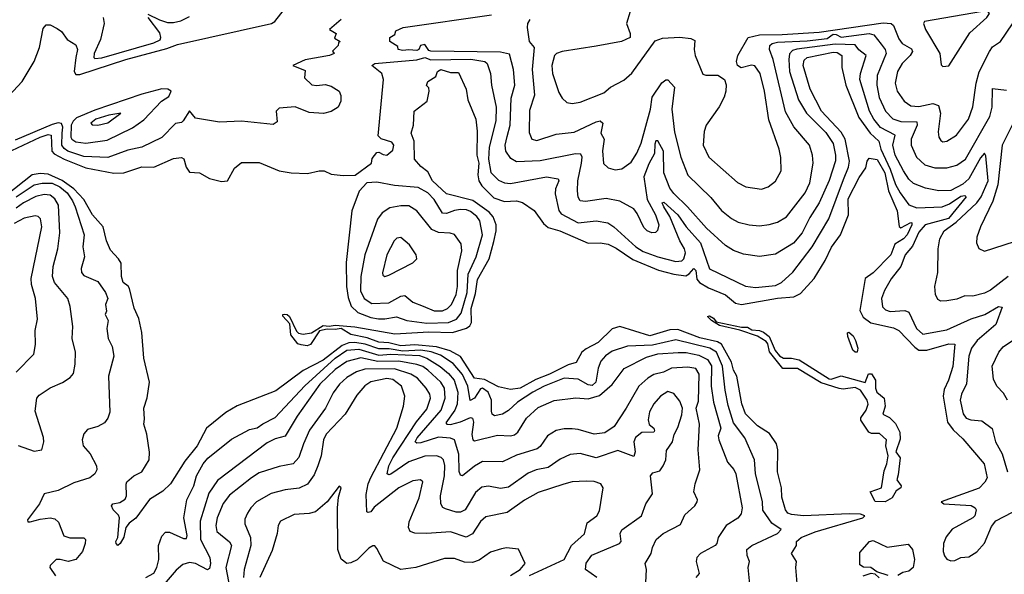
# Model space of a CAD drawing. Extents: x 1268547 to 1425625, y 515768 to 616754.
# Tile 104 of 256: x 1317903 to 1322844, y 555131 to 557914. Entities that reach past the tile are written whole.
import ezdxf

# ---------------------------------------------------------------- set-up
doc = ezdxf.new("R2010")
doc.units = 0

msp = doc.modelspace()

# ---------------------------------------------------------------- linework, layer by layer
at = {"layer": '0CON10XD'}
for points in [[(1317825, 557506.9), (1317914.6, 557605), (1317975.8, 557705), (1318002.5, 557775), (1318020, 557870), (1318035, 557888.5), (1318055, 557889.2), (1318090.8, 557870.8), (1318111.9, 557855), (1318140.8, 557815), (1318185, 557788.9), (1318192.9, 557765), (1318184.4, 557725), (1318175.2, 557655), (1318185, 557639.7), (1318205, 557639.4), (1318435.5, 557715), (1318640.7, 557769.3), (1318695, 557790.5), (1319165.7, 557895), (1319182.9, 557905), (1319255, 557997.5)], [(1320966.2, 557955), (1320947.5, 557895), (1320966.7, 557845), (1320966.7, 557825), (1320922, 557805), (1320795, 557780.9), (1320624.9, 557755.1), (1320596.2, 557745), (1320586.7, 557735), (1320572.9, 557685), (1320576, 557645), (1320608.5, 557548.5), (1320625, 557520.8), (1320648.3, 557498.3), (1320675, 557493.6), (1320715, 557501.2), (1320833.2, 557546.8), (1320868, 557575), (1320935, 557610.8), (1320975, 557646), (1321091.5, 557808.5), (1321128.7, 557821.3), (1321215, 557826.2), (1321270.8, 557820.8), (1321289.8, 557809.8), (1321286.9, 557765), (1321291.8, 557735), (1321331.1, 557641.1), (1321345, 557635.6), (1321405.6, 557635.6), (1321440, 557615), (1321447.9, 557587.9), (1321446.7, 557555), (1321438.2, 557525), (1321412.4, 557477.6)], [(1322535, 557680), (1322565, 557682.5), (1322670.8, 557849.2), (1322755.6, 557925), (1322768.6, 557945), (1322763.2, 557953.2), (1322733.8, 557955), (1322443.1, 557905), (1322437.8, 557895), (1322448.2, 557865), (1322520, 557745), (1322527.5, 557687.5), (1322535, 557680)], [(1319515.4, 557914.6), (1319456.7, 557865), (1319490, 557845), (1319481.7, 557821.7), (1319510, 557805), (1319501.7, 557798.3), (1319500, 557785), (1319473, 557757), (1319480, 557745), (1319457.5, 557735), (1319335, 557712.7), (1319272.5, 557685), (1319335, 557660), (1319332.5, 557622.5), (1319367.9, 557587.9), (1319394.3, 557584.3), (1319435, 557589.4), (1319465, 557580.6), (1319505, 557556), (1319514.1, 557534.1), (1319514.2, 557505), (1319500, 557475), (1319465, 557454.4), (1319426.4, 557443.6), (1319355, 557449.4), (1319285, 557477.5), (1319205, 557470), (1319190, 557455), (1319195, 557402.5), (1319175, 557389.2), (1319015, 557404.4), (1318905, 557399.4), (1318785, 557419.4), (1318755, 557457.7), (1318723.6, 557406.4), (1318715, 557398.9), (1318685, 557392.9), (1318615, 557322.8), (1318515.2, 557274.8), (1318445, 557258.9), (1318345, 557223.5), (1318225, 557227.3), (1318144.2, 557255), (1318125, 557267.5), (1318113.6, 557285), (1318115.5, 557345), (1318119.3, 557375), (1318112.7, 557392.7), (1318095, 557396.1), (1318065, 557388.7), (1317880.6, 557309.4)], [(1318321.8, 557925), (1318326.5, 557895), (1318307.9, 557815), (1318276.7, 557745), (1318274.1, 557725), (1318280.3, 557720.3), (1318315, 557722.4), (1318575, 557798.5), (1318606.8, 557813.2), (1318611.2, 557825), (1318605, 557848.9), (1318547.9, 557925)], [(1318545, 557942), (1318603.5, 557913.5), (1318645, 557900.7), (1318675, 557900.2), (1318711.2, 557908.8), (1318755, 557930.4)], [(1322863.1, 556625), (1322775, 556557.1), (1322745, 556541.5), (1322685, 556526.2), (1322645, 556529.2), (1322605, 556511.1), (1322555, 556502.9), (1322525, 556502.5), (1322510.3, 556510.3), (1322498, 556535), (1322494.2, 556575), (1322510, 556645), (1322511.5, 556765), (1322520.8, 556815), (1322542.1, 556855), (1322601.8, 556898.2), (1322705, 556995.2), (1322727.6, 557025), (1322761.9, 557105), (1322751.5, 557231.5), (1322745, 557244.2), (1322725, 557220.3), (1322665.7, 557115), (1322635, 557089.6), (1322575, 557057), (1322515, 557055.3), (1322448.3, 557068.3), (1322388, 557092), (1322365, 557113.8), (1322337.3, 557155), (1322295.3, 557234.7), (1322284.8, 557285), (1322295.2, 557335.2), (1322222.7, 557372.7), (1322188.8, 557415), (1322167, 557455), (1322119.2, 557615), (1322121.7, 557645), (1322149.7, 557735), (1322113.2, 557763.2), (1322095, 557788.4), (1321995, 557791.7), (1321803.3, 557766.7), (1321780.3, 557759.7), (1321766.4, 557743.6), (1321761.7, 557715), (1321766.2, 557655), (1321811.6, 557511.6), (1321850.3, 557445), (1321948.8, 557348.8), (1321985, 557293.1), (1321996.5, 557235), (1321996.2, 557206.2), (1321965, 557106.5), (1321915, 556995.4), (1321868.1, 556921.9), (1321829.2, 556845), (1321785, 556792.5), (1321695, 556737.7), (1321615, 556726.2), (1321535, 556737.7), (1321485, 556756.2), (1321445, 556780.8), (1321348.6, 556868.6), (1321254.5, 556974.5), (1321185, 557041.3), (1321165, 557068.9), (1321135.7, 557145), (1321133.2, 557255), (1321105, 557305.6), (1321095, 557305.8), (1321089.5, 557289.5), (1321087.8, 557242.2), (1321059.1, 557190.9), (1321035.1, 557125), (1321051.8, 557011.8), (1321093.1, 556935), (1321110.4, 556885), (1321103.4, 556856.6), (1321093, 556847), (1321075, 556844.4), (1321050.8, 556855), (1321035, 556871.4), (1321002, 556942), (1320984.3, 556965), (1320915, 557003.2), (1320845, 557016.5), (1320742.4, 557002.4), (1320714.5, 557005), (1320705, 557023.8), (1320701.7, 557055), (1320704.2, 557105), (1320722.5, 557195), (1320724.6, 557225), (1320718.7, 557238.7), (1320691.9, 557241.9), (1320515, 557205.7), (1320395, 557201.3), (1320367.7, 557217.7), (1320342.7, 557255), (1320338.4, 557285), (1320348.3, 557328.3), (1320364, 557385), (1320368.7, 557521.3), (1320386.7, 557585), (1320381.2, 557665), (1320361.1, 557741.1), (1320315, 557751.7), (1319965, 557756.7), (1319955, 557760), (1319935, 557790), (1319914.7, 557785.3), (1319905, 557764.5), (1319895, 557759.2), (1319855, 557763.8), (1319825, 557760), (1319802.5, 557765), (1319800, 557780), (1319760, 557805), (1319760, 557825), (1319785, 557840), (1319790.7, 557859.3), (1319826.7, 557875), (1320270.5, 557939.5)], [(1320462.9, 557915), (1320451.2, 557895), (1320448.8, 557875), (1320460, 557805), (1320484.6, 557774.6), (1320474.4, 557665), (1320486.5, 557535), (1320461.2, 557458.8), (1320458.9, 557348.9), (1320472.2, 557315), (1320497.3, 557307.3), (1320595, 557339.4), (1320685, 557350.2), (1320795, 557402.3), (1320816.2, 557406.2), (1320828.9, 557395), (1320819.6, 557345), (1320836.1, 557315), (1320826.7, 557256.7), (1320833.1, 557193.1), (1320855, 557170.5), (1320891.3, 557161.3), (1320925, 557166.7), (1320971.5, 557198.5), (1321000, 557245), (1321020.5, 557295), (1321067.3, 557465), (1321075.9, 557525), (1321125, 557597.8), (1321145, 557612.5), (1321155, 557612), (1321188.5, 557575), (1321174.6, 557465), (1321189.3, 557349.3), (1321220.8, 557225), (1321255, 557133.5), (1321371.2, 557021.2), (1321425, 556956.4), (1321475, 556916.2), (1321508.9, 556898.9), (1321562.5, 556885), (1321615, 556879.6), (1321663.9, 556886.1), (1321705, 556898.8), (1321750.5, 556925), (1321844, 557046), (1321868.4, 557095), (1321884.6, 557195), (1321881.8, 557235), (1321866.2, 557285), (1321786.6, 557376.6), (1321745, 557451.9), (1321683.3, 557715), (1321664.8, 557765), (1321666.9, 557785), (1321678.8, 557795), (1321705, 557801.3), (1321855, 557808.4), (1321955, 557819.8), (1321985, 557841.8), (1322000.5, 557840.5), (1322025, 557826.7), (1322165.4, 557845.4), (1322188.8, 557838.8), (1322225, 557792.1), (1322245.2, 557765), (1322250, 557745), (1322205.7, 557635), (1322204, 557585), (1322215, 557524.4), (1322247.7, 557455), (1322285, 557417.6), (1322325, 557402.6), (1322405, 557401.1), (1322406.5, 557385), (1322376.2, 557315), (1322375.8, 557285), (1322403.3, 557225), (1322445.6, 557185.6), (1322495, 557170.8), (1322555, 557170.9), (1322606.1, 557183.9), (1322649.6, 557215), (1322771.6, 557428.4), (1322781.9, 557475), (1322785, 557568.8), (1322855, 557561.1)], [(1321412.4, 557477.6), (1321347.8, 557385), (1321337, 557353), (1321332.1, 557285), (1321361.1, 557225), (1321505, 557097.1), (1321546.7, 557075), (1321625, 557064.4), (1321658.8, 557075), (1321696, 557104), (1321724.6, 557155.4), (1321722.8, 557222.8), (1321714.6, 557265), (1321662.2, 557412.2), (1321639.5, 557555), (1321618.4, 557645), (1321592.1, 557682.1), (1321575, 557685.4), (1321523.4, 557673.4), (1321505, 557683.8), (1321499.5, 557705), (1321506.2, 557735), (1321558.5, 557825), (1321615, 557838.1), (1321729.4, 557840.6), (1321915, 557851.8), (1322235, 557898.2), (1322275.5, 557895.5), (1322287.1, 557885), (1322315, 557818.1), (1322331.3, 557795), (1322377.3, 557767.3), (1322383.2, 557755), (1322372, 557735), (1322330.6, 557695), (1322307.5, 557655), (1322295.3, 557595), (1322306, 557555), (1322340.5, 557505), (1322375, 557482.8), (1322415, 557478.1), (1322485, 557493.8), (1322513.8, 557483.8), (1322524.1, 557445.9), (1322511.1, 557351.1), (1322514.6, 557324.6), (1322525, 557308), (1322535, 557301.9), (1322555, 557304.5), (1322603.5, 557335), (1322663.6, 557415), (1322686.2, 557476.2), (1322702.4, 557595), (1322716.8, 557653.2), (1322768.8, 557755), (1322785, 557778.2), (1322825.2, 557804.8), (1322885, 557892.9)], [(1317834.8, 557245), (1318005.3, 557325), (1318045, 557338.3), (1318061.1, 557335), (1318064.5, 557254.5), (1318075, 557241.7), (1318125, 557213.7), (1318235, 557170.1), (1318375.5, 557144.5), (1318425, 557146.1), (1318515, 557176.7), (1318575, 557174.4), (1318675, 557218), (1318715, 557222.1), (1318726.2, 557216.2), (1318737.3, 557175), (1318755, 557148.6), (1318805, 557146.5), (1318855, 557117.1), (1318915, 557102.2), (1318945, 557105.8), (1318980.2, 557169.8), (1319015, 557198), (1319105, 557197.1), (1319204.1, 557155.9), (1319265, 557145.5), (1319347.4, 557142.6), (1319404.6, 557155.4), (1319430, 557155), (1319465, 557138.9), (1319525, 557132.2), (1319585.7, 557134.3), (1319667.5, 557195), (1319671.7, 557218.3), (1319695, 557247.5), (1319705, 557250), (1319727, 557237), (1319745, 557234.4), (1319775, 557260), (1319780, 557285), (1319770.4, 557300.4), (1319715.7, 557315.7), (1319701.4, 557331.4), (1319727.5, 557615), (1319720, 557645), (1319670, 557685), (1319684, 557695), (1319895, 557712.5), (1319935, 557724.4), (1319965, 557713.7), (1320166, 557716), (1320236.9, 557705), (1320249.1, 557695), (1320265.4, 557645), (1320270, 557585), (1320294.2, 557475), (1320292.6, 557407.4), (1320258.6, 557275), (1320254.5, 557215), (1320267.4, 557147.4), (1320305, 557109.1), (1320334.8, 557094.8), (1320365, 557091.6), (1320545.8, 557125.8), (1320605, 557116.4), (1320608, 557105), (1320592.1, 557065), (1320590.4, 557040.4), (1320607.5, 556957.5), (1320619.8, 556939.8), (1320705, 556895.3), (1320795.3, 556904.7), (1320854.4, 556894.4), (1320884.1, 556874.1), (1320993.7, 556773.7), (1321031.5, 556751.5), (1321105, 556723.5), (1321195, 556700.2), (1321225, 556704.1), (1321236.2, 556715), (1321243.5, 556745), (1321238.5, 556765), (1321215, 556804.7), (1321165.9, 556925.9), (1321134.7, 556975.3), (1321127.5, 556995), (1321135, 556998.2), (1321205, 556934.8), (1321247.4, 556875), (1321318.8, 556795), (1321365, 556664.5), (1321545, 556577.5), (1321595, 556570), (1321695, 556580.3), (1321725.2, 556594.8), (1321783.1, 556646.9), (1321880.2, 556775), (1321963.8, 556915), (1322037.3, 557112.7), (1322061.3, 557175), (1322066.4, 557205), (1322044.3, 557315), (1322025, 557350.4), (1321926.2, 557455), (1321868.8, 557565), (1321833.8, 557685), (1321839.1, 557710.9), (1321854.4, 557725), (1321985, 557751.2), (1322005, 557749), (1322029, 557735), (1322027.8, 557675), (1322047.6, 557585), (1322114, 557424), (1322169.7, 557345), (1322214.7, 557304.7), (1322224.6, 557265), (1322271.2, 557165), (1322297.3, 557087.3), (1322321.7, 557045), (1322365, 556985.4), (1322405, 556970.2), (1322531.9, 556975), (1322569.1, 556990.9), (1322625, 557028.4), (1322645, 557031.2), (1322652.5, 557025), (1322563.2, 556916.8), (1322446.2, 556885), (1322415, 556847.7), (1322382.8, 556777.2), (1322346.2, 556735), (1322324.7, 556675), (1322276.4, 556613.6), (1322242.1, 556555), (1322227.5, 556515), (1322232.5, 556472.5), (1322248.1, 556458.1), (1322270.4, 556450.4), (1322344.3, 556454.3), (1322365, 556446.4), (1322402.9, 556365), (1322435.3, 556335.3), (1322555, 556357.9), (1322676.7, 556413.3), (1322745.2, 556434.8), (1322815, 556475.3), (1322832.3, 556472.3), (1322801.2, 556385), (1322707.1, 556305), (1322678.9, 556265), (1322665.6, 556225), (1322653.6, 556086.4), (1322628.4, 556035), (1322622.5, 556005), (1322636.9, 555936.9), (1322652.2, 555915), (1322675, 555906.7), (1322730.4, 555900.4), (1322782.3, 555862.3), (1322798.9, 555795), (1322832.3, 555735), (1322858.9, 555645)], [(1320281.7, 556801.7), (1320293.5, 556855), (1320293, 556885), (1320278.6, 556925), (1320259, 556949), (1320176.8, 557006.8), (1320045, 557040), (1319974.9, 557104.9), (1319950.1, 557150.1), (1319915, 557176.8), (1319884.3, 557215), (1319882.5, 557305), (1319867.1, 557345), (1319879.5, 557385), (1319882.7, 557455), (1319946.9, 557505), (1319957.8, 557555), (1319955, 557572.5), (1319943.9, 557583.9), (1319950, 557605), (1319991.2, 557628.8), (1319998.6, 557655), (1320016.2, 557663.8), (1320065, 557649.2), (1320105, 557648.6), (1320142.9, 557565), (1320151.7, 557511.7), (1320191.4, 557415), (1320198.8, 557355), (1320196.2, 557233.8), (1320206.4, 557195), (1320201, 557135), (1320206.2, 557105), (1320221, 557081), (1320281.1, 557021.1), (1320335, 557001.4), (1320395, 557004.7), (1320425, 556997.5), (1320485, 556956.5), (1320531.4, 556891.4), (1320555, 556871), (1320612.5, 556855), (1320755, 556793.4), (1320815, 556795.3), (1320855, 556787.4), (1320895, 556767.4), (1320980.1, 556710.1), (1321108, 556658), (1321185, 556637.1), (1321245, 556629.3), (1321261.7, 556638.3), (1321285.4, 556665.4), (1321295, 556656), (1321301.3, 556611.3), (1321314.6, 556594.6), (1321358.5, 556568.5), (1321445, 556534.1), (1321495, 556492.2), (1321525, 556485.5), (1321705, 556516.8), (1321787.1, 556522.9), (1321820.3, 556539.7), (1321890, 556615), (1321945.2, 556705), (1321976.6, 556773.4), (1322021.1, 556835), (1322061.5, 556935), (1322060.7, 557015), (1322115, 557122.5), (1322149.4, 557170.6), (1322155.7, 557205), (1322165, 557220), (1322205, 557212.1), (1322243.5, 557145), (1322262.4, 557055), (1322305.7, 556955), (1322316.4, 556876.4), (1322325, 556870.5), (1322375, 556896.6), (1322380, 556895), (1322379.7, 556885), (1322356.9, 556835), (1322337.1, 556815), (1322295, 556788.5), (1322275, 556734.2), (1322185, 556643.1), (1322145, 556615.9), (1322119.1, 556455), (1322135, 556421.1), (1322173.2, 556393.2), (1322288.2, 556368.2), (1322315, 556355.3), (1322395, 556270.2), (1322415, 556256.5), (1322455, 556256.2), (1322565, 556288.1), (1322596, 556286), (1322585, 556174), (1322564.2, 556105), (1322542.4, 556057.6), (1322537.6, 556025), (1322559, 555895), (1322586.7, 555856.7), (1322635, 555810), (1322741.8, 555685), (1322757.4, 555615), (1322746.1, 555593.9), (1322716.9, 555563.1), (1322526.7, 555495), (1322540, 555485), (1322676.7, 555476.7), (1322698, 555465), (1322702, 555455), (1322696, 555425), (1322686, 555415), (1322582.5, 555357.5), (1322551.2, 555318.8), (1322539.2, 555285), (1322537.5, 555245), (1322542.9, 555222.9), (1322555, 555207.5), (1322575, 555198.5), (1322595, 555200.3), (1322625, 555214.6), (1322665, 555219.1), (1322705, 555243.1), (1322743.6, 555286.4), (1322779.9, 555370.1), (1322800.4, 555399.6), (1322885, 555442.4)], [(1318235, 557294.4), (1318340.8, 557309.2), (1318468.1, 557371.9), (1318525, 557411.3), (1318614.5, 557505), (1318650.8, 557529.2), (1318662.9, 557555), (1318646.5, 557566.5), (1318616.6, 557566.6), (1318515, 557541), (1318279.6, 557460.4), (1318188.4, 557421.6), (1318170.3, 557405), (1318161.4, 557385), (1318159, 557325), (1318165, 557314.2), (1318185, 557302.1), (1318235, 557294.4)], [(1318295, 557384.7), (1318345, 557396.6), (1318410, 557445), (1318350, 557435), (1318283.8, 557415), (1318260, 557395), (1318266.5, 557386.5), (1318295, 557384.7)], [(1322898.4, 557415), (1322832.4, 557285), (1322811.4, 557085), (1322786.5, 557003.5), (1322723.5, 556875), (1322706.6, 556823.4), (1322704.4, 556795), (1322715.5, 556765.5), (1322745, 556751.9), (1322895, 556800.9)], [(1321458.4, 555978.4), (1321442.5, 556055), (1321429.1, 556175), (1321399, 556245), (1321365.5, 556265.5), (1321195, 556308.1), (1321078.8, 556281.2), (1320953.5, 556276.5), (1320875, 556250), (1320842.3, 556227.7), (1320819.4, 556200.6), (1320804.8, 556165), (1320794, 556096), (1320775, 556078.3), (1320755, 556081.9), (1320705, 556109.6), (1320635, 556114.8), (1320534.7, 556075), (1320477.5, 556045), (1320400, 555995), (1320355, 555952.7), (1320325, 555934), (1320285, 555925.4), (1320273.8, 555933.8), (1320270.2, 555950.2), (1320269.6, 556005), (1320253.9, 556045), (1320225, 556065.3), (1320215, 556062.3), (1320185.2, 556015), (1320162.4, 556002.4), (1320151.5, 556075), (1320125, 556134.3), (1320078.4, 556188.4), (1320015, 556230.1), (1319967.6, 556247.6), (1319915, 556255.9), (1319825, 556250.5), (1319757.4, 556262.6), (1319705, 556262.3), (1319635.8, 556285.8), (1319585, 556294.8), (1319555, 556292.4), (1319521.5, 556278.5), (1319425, 556205.2), (1319325, 556154.3), (1319187.8, 556052.2), (1318993.3, 555976.7), (1318936.6, 555943.4), (1318839.5, 555865), (1318793.5, 555775), (1318732, 555698), (1318660, 555585), (1318621.4, 555548.6), (1318554.4, 555505.6), (1318485, 555412.9), (1318451.7, 555388.3), (1318435.6, 555365), (1318425, 555316.7), (1318406.9, 555285), (1318395, 555276), (1318386, 555285), (1318385.8, 555295), (1318394.2, 555315), (1318402.7, 555415), (1318398, 555428), (1318370.9, 555455), (1318362.7, 555475), (1318369.2, 555485), (1318405, 555490.7), (1318432, 555508), (1318438.4, 555525), (1318436.1, 555583.9), (1318440.5, 555595), (1318475, 555625.3), (1318514.8, 555645.2), (1318552.2, 555705), (1318554, 555744), (1318540, 555835), (1318526.1, 555883.9), (1318529.5, 555909.5), (1318526, 555965), (1318542.7, 556017.3), (1318554.3, 556095), (1318525.3, 556215.3), (1318515.6, 556344.4), (1318499.6, 556415), (1318476.6, 556466.6), (1318454, 556565), (1318447.1, 556577.1), (1318421.1, 556595), (1318413.9, 556625), (1318412.3, 556692.3), (1318399.1, 556715), (1318357.4, 556757.4), (1318337.5, 556805), (1318320.6, 556875), (1318267.8, 556935), (1318225, 557011.4), (1318174.9, 557065), (1318116.5, 557106.5), (1318045, 557138.8), (1318005, 557143), (1317965, 557136.2), (1317836.9, 557033.1)], [(1317884.8, 557025.2), (1317975, 557084.9), (1318015, 557094.7), (1318065, 557093.4), (1318104.4, 557075), (1318140, 557045), (1318166.9, 557005), (1318181.6, 556975), (1318226, 556835), (1318220, 556775), (1318227.3, 556725), (1318211.3, 556665), (1318212.3, 556645), (1318225, 556630.8), (1318295, 556600.5), (1318333.8, 556545), (1318344.6, 556515), (1318333.6, 556485), (1318338.1, 556451.9), (1318331.9, 556435), (1318346.1, 556405), (1318339.6, 556365), (1318347.1, 556315), (1318367.3, 556275), (1318374.6, 556225), (1318348.5, 556125), (1318354.5, 555945), (1318345, 555914), (1318328.5, 555891.5), (1318295, 555872.2), (1318242.2, 555857.8), (1318224.1, 555835.9), (1318216, 555805), (1318220.8, 555775), (1318255.8, 555735), (1318288.6, 555675), (1318289.4, 555655), (1318280, 555635), (1318255.3, 555614.7), (1318175, 555590), (1318095, 555551.5), (1318024.7, 555535.3), (1318002.2, 555485), (1317941.9, 555405), (1317944, 555395), (1317955, 555393.6), (1318005, 555408.2), (1318055, 555414.4), (1318079.1, 555409.1), (1318097.5, 555392.5), (1318124.2, 555324.2), (1318154.2, 555314.2), (1318223.9, 555313.9), (1318233.3, 555305), (1318230.8, 555285), (1318216.9, 555245), (1318184.1, 555205.9), (1318145, 555194.7), (1318105, 555205.5), (1318085.5, 555204.5), (1318056.2, 555175), (1318053.8, 555165), (1318082.8, 555122.8)], [(1319945, 556391.4), (1320055, 556394.3), (1320095, 556411.3), (1320118.3, 556441.7), (1320148.4, 556545), (1320152.5, 556637.5), (1320194.1, 556725), (1320225.2, 556835), (1320212.5, 556905), (1320196.9, 556926.9), (1320165, 556951), (1320145, 556959.8), (1320115, 556961.3), (1320085, 556957.1), (1320045, 556941.4), (1320025, 556943.1), (1319981.9, 557011.9), (1319951.5, 557045), (1319902.5, 557072.5), (1319782.9, 557082.9), (1319695, 557099.5), (1319644.2, 557095.8), (1319605.4, 557054.6), (1319568.6, 556955), (1319541.1, 556695), (1319542.3, 556575), (1319550.4, 556520.4), (1319565.9, 556475.9), (1319599.3, 556445), (1319665, 556419.2), (1319702.7, 556412.7), (1319735, 556412.3), (1319793.7, 556423.7), (1319845, 556404.5), (1319945, 556391.4)], [(1317895, 555777.8), (1317975, 555748.1), (1318014.2, 555755.8), (1318024.4, 555795), (1318021.7, 555818.3), (1317980.4, 555950.4), (1317988.8, 556015), (1318000.6, 556029.4), (1318055, 556066.7), (1318117.2, 556092.8), (1318155, 556119.2), (1318171.8, 556138.2), (1318181.5, 556185), (1318182.7, 556245), (1318165.3, 556315), (1318169.5, 556375), (1318155.5, 556475), (1318143.5, 556515), (1318077.8, 556595), (1318067, 556625), (1318070.5, 556675), (1318094.7, 556765), (1318104.7, 556845), (1318097, 556983), (1318078.8, 557015), (1318055, 557032.9), (1318025, 557037.8), (1317982.8, 557027.2), (1317921.2, 556995), (1317885, 556968.3)], [(1319982.4, 556452.4), (1320025, 556453.8), (1320049.7, 556465), (1320069.5, 556485), (1320092.3, 556535), (1320099.2, 556575), (1320099.2, 556655), (1320121.1, 556755), (1320118.8, 556788.8), (1320085, 556836.5), (1320063.3, 556843.3), (1320005, 556845.9), (1319971.5, 556861.5), (1319895, 556955.4), (1319855, 556979.8), (1319815, 556980.2), (1319760.1, 556969.9), (1319721.1, 556945), (1319697.3, 556912.7), (1319634.8, 556735), (1319614.8, 556624.8), (1319613.5, 556553.5), (1319630.6, 556515), (1319670.1, 556490.1), (1319755, 556493.3), (1319815, 556527.4), (1319835, 556530.8), (1319876, 556496), (1319926.9, 556476.9), (1319982.4, 556452.4)], [(1317885.6, 556145), (1317973.9, 556235), (1317981.5, 556285), (1317979.5, 556355), (1317991.4, 556411.4), (1317981.2, 556515), (1317961.6, 556585), (1317959.4, 556615), (1318013.8, 556875), (1318006.4, 556915), (1317995, 556926.7), (1317980.7, 556930.7), (1317925, 556917.5), (1317875, 556892)], [(1319735, 556626.2), (1319755, 556632.9), (1319875.5, 556694.5), (1319896, 556715), (1319892, 556735), (1319858.1, 556785), (1319815, 556820.8), (1319795, 556817.1), (1319781.4, 556805), (1319744.3, 556734.3), (1319723.1, 556643.1), (1319725, 556632.5), (1319735, 556626.2)], [(1321811.7, 554985), (1321797.3, 555165), (1321801.1, 555195), (1321776.5, 555235), (1321800.6, 555275), (1321801.4, 555295), (1321824.5, 555315), (1321895, 555343.4), (1322133.8, 555415), (1322143.8, 555425), (1322122.6, 555432.6), (1322065.2, 555435.2), (1321835.2, 555424.8), (1321775, 555430.2), (1321758, 555438), (1321745.2, 555455.2), (1321728, 555518), (1321725.2, 555565), (1321705.7, 555645), (1321707.3, 555755), (1321701.1, 555785), (1321665, 555837), (1321605.8, 555875.8), (1321545, 555936.4), (1321526.1, 555986.1), (1321501.2, 556125), (1321484.9, 556155), (1321474.6, 556195), (1321425, 556285.4), (1321405, 556296.8), (1321315, 556316.9), (1321205, 556358.8), (1321165, 556357.5), (1321065, 556328.3), (1320915, 556375.2), (1320875, 556362.7), (1320805, 556294), (1320745, 556263.1), (1320724.1, 556245), (1320695, 556194.7), (1320655, 556182), (1320561.9, 556135), (1320491.9, 556108.1), (1320413.8, 556065), (1320365, 556058), (1320305, 556071), (1320235, 556109.2), (1320185.7, 556115), (1320115, 556223.3), (1320063.1, 556253.1), (1319995, 556271.9), (1319885, 556282), (1319815, 556277.3), (1319755, 556292.9), (1319705, 556295.8), (1319647, 556317), (1319564.4, 556335), (1319515, 556364.4), (1319485, 556359.1), (1319445, 556361.9), (1319407.5, 556352.5), (1319362, 556285), (1319345, 556277.1), (1319315, 556282), (1319298.3, 556288.3), (1319263, 556333), (1319257.5, 556387.5), (1319223.6, 556426.4), (1319222.5, 556435), (1319233, 556437), (1319245, 556435.5), (1319256.5, 556425), (1319291.1, 556351.1), (1319301.7, 556341.7), (1319325, 556335.5), (1319366.6, 556343.4), (1319425, 556379.1), (1319455, 556375.6), (1319485, 556381.1), (1319585, 556372.9), (1319785, 556337.3), (1319955, 556348.2), (1320075, 556343.8), (1320144.1, 556365.9), (1320161.7, 556378.3), (1320170.2, 556395), (1320168.1, 556465), (1320189.9, 556539.9), (1320199.5, 556610.5), (1320258, 556715), (1320281.7, 556801.7)], [(1322245, 555494.2), (1322195.9, 555495.9), (1322170, 555545), (1322227.5, 555565), (1322240.4, 555649.6), (1322254.6, 555685), (1322260, 555725), (1322249.8, 555775), (1322252.7, 555805), (1322216.8, 555836.8), (1322178, 555838), (1322164.2, 555844.2), (1322124.4, 555904.4), (1322123.7, 555916.3), (1322151.2, 555955), (1322160, 555985), (1322154.7, 556005), (1322122.5, 556055), (1322095, 556069.2), (1322035, 556060.7), (1322015, 556064), (1321925, 556091.9), (1321805, 556163.6), (1321733, 556163), (1321665, 556247.5), (1321657, 556287), (1321648.5, 556298.5), (1321605, 556325.4), (1321516.8, 556356.8), (1321415, 556380), (1321374.5, 556405), (1321354.4, 556425), (1321365, 556428.5), (1321385, 556417.1), (1321397.5, 556397.5), (1321525, 556370.6), (1321555, 556371.7), (1321577.1, 556357.1), (1321615, 556354.7), (1321635.8, 556345.8), (1321664.1, 556325), (1321693.8, 556253.8), (1321715, 556227.1), (1321735, 556216.2), (1321775, 556216.3), (1321815, 556206.5), (1321965, 556111.3), (1321975, 556109.4), (1322025, 556127.7), (1322145, 556093.3), (1322162.4, 556137.6), (1322177.1, 556137.1), (1322197.1, 556105), (1322197.5, 556065), (1322204.5, 556045), (1322240.8, 556015), (1322245.3, 555975), (1322234.3, 555934.3), (1322267.4, 555917.4), (1322297.7, 555887.7), (1322319.3, 555845), (1322320.3, 555809.7), (1322298.6, 555745), (1322320.8, 555715), (1322310.6, 555629.4), (1322304.4, 555605), (1322325.7, 555575), (1322324, 555565), (1322300.7, 555549.3), (1322280.6, 555515), (1322245, 555494.2)], [(1322095, 556245.7), (1322083.3, 556255), (1322058, 556325), (1322057.5, 556342.5), (1322063.3, 556346.7), (1322085, 556328), (1322097.5, 556305), (1322109.4, 556265), (1322105, 556246.2), (1322095, 556245.7)], [(1322860, 556005), (1322839.2, 556039.2), (1322806.9, 556075), (1322789.4, 556109.4), (1322782.5, 556175), (1322816.4, 556245), (1322837.3, 556272.7), (1322895, 556311.6)], [(1318535, 555114.1), (1318575, 555136.7), (1318590.8, 555165), (1318600.8, 555205), (1318598.5, 555275), (1318615, 555322), (1318635, 555342.9), (1318655, 555343.1), (1318725, 555310), (1318740, 555310), (1318742.7, 555325), (1318726.1, 555415), (1318741.7, 555505), (1318775.8, 555575), (1318789.2, 555625), (1318823.2, 555685), (1318847, 555713), (1318965, 555808.5), (1319055, 555857.8), (1319095, 555865.6), (1319123.4, 555886.6), (1319185, 555917.4), (1319333.4, 556076.6), (1319485, 556216), (1319545, 556255.7), (1319605, 556260.3), (1319705, 556231.4), (1319765.1, 556234.9), (1319909.1, 556229.1), (1319945, 556215.3), (1320013.3, 556173.3), (1320055, 556138), (1320082.1, 556105), (1320101.5, 556045), (1320097.5, 555985), (1320086.7, 555955), (1320041.2, 555891.2), (1320045.8, 555885), (1320065, 555883.3), (1320115, 555895.9), (1320165, 555917.3), (1320174.7, 555914.7), (1320180.2, 555895), (1320171.8, 555831.8), (1320175.8, 555805), (1320185, 555801.1), (1320300.5, 555829.5), (1320365, 555825.3), (1320385, 555831.2), (1320403.1, 555845), (1320445.4, 555915), (1320505, 555967.3), (1320585, 556002.5), (1320693.9, 556016.1), (1320755, 556011.8), (1320811.9, 556028.1), (1320876, 556084), (1320936.6, 556163.4), (1321048.7, 556221.3), (1321105, 556236.8), (1321206.5, 556243.5), (1321246.5, 556243.5), (1321311.4, 556231.4), (1321355, 556209.3), (1321375, 556176.5), (1321372.1, 556075), (1321384.8, 555995), (1321421.8, 555865), (1321408.2, 555825), (1321410.3, 555805), (1321454.5, 555694.5), (1321486.5, 555656.5), (1321495.7, 555635.7), (1321527.5, 555465), (1321523.8, 555435), (1321506.8, 555413.2), (1321447.5, 555375), (1321406.9, 555315), (1321401.4, 555285), (1321391.9, 555275), (1321318.5, 555235), (1321300.5, 555215), (1321298.1, 555195), (1321312.9, 555135), (1321295.7, 555115)], [(1321045, 555090), (1321048.1, 555155), (1321041.8, 555185), (1321070.8, 555235), (1321077.5, 555265), (1321097.1, 555305), (1321132.2, 555335), (1321219.4, 555380.6), (1321240.6, 555429.4), (1321290.6, 555475), (1321302.9, 555495), (1321304.2, 555505), (1321285.7, 555545), (1321292.2, 555585), (1321315.4, 555654.6), (1321307.2, 555755), (1321313.9, 555885), (1321297.4, 555965), (1321309.7, 556000.3), (1321313.1, 556135), (1321295, 556163.2), (1321255, 556170.8), (1321173.8, 556165), (1321133.8, 556146.2), (1321085, 556134.3), (1321055, 556116), (1321009.8, 556075), (1320946.1, 555965), (1320885, 555872.7), (1320838.8, 555841.2), (1320785, 555833.8), (1320705, 555857.8), (1320675, 555860.4), (1320635, 555860.4), (1320595, 555852), (1320550.9, 555825), (1320515, 555772.5), (1320500, 555760), (1320395, 555728.9), (1320325, 555695.4), (1320225, 555696.9), (1320185, 555674.1), (1320125, 555625.5), (1320115, 555628.1), (1320107.5, 555647.5), (1320106.3, 555733.7), (1320085, 555806.2), (1320064.8, 555814.8), (1320005, 555819.1), (1319915, 555790.1), (1319895, 555789.5), (1319887.5, 555795), (1319896.8, 555815), (1320017.7, 555955), (1320037.8, 556015), (1320035.1, 556065.1), (1320015.2, 556095), (1319950.6, 556155), (1319925, 556173.8), (1319895, 556184.6), (1319805, 556201.2), (1319699.2, 556199.2), (1319615, 556217.2), (1319545, 556198.3), (1319485, 556159), (1319408.1, 556085), (1319295.8, 555925), (1319235, 555824.6), (1319185, 555811.4), (1319145, 555791.4), (1318895, 555601.5), (1318851.8, 555538.2), (1318808.1, 555398.1), (1318809.9, 555305), (1318856.1, 555215), (1318859.7, 555185), (1318855, 555160), (1318845, 555153.5), (1318785, 555184.3), (1318755, 555190.9), (1318720.6, 555179.4), (1318688, 555152), (1318519.6, 554955)], [(1320799.4, 555115), (1320741.2, 555155), (1320745, 555186.7), (1320772.9, 555227.1), (1320913.1, 555285), (1320920.5, 555295), (1320916.2, 555335), (1320925, 555354.4), (1321023.1, 555425), (1321045.4, 555484.6), (1321078.5, 555535), (1321068, 555625), (1321080.3, 555639.7), (1321115, 555650), (1321131.9, 555675), (1321144.4, 555705), (1321148.6, 555751.4), (1321178.7, 555795), (1321187.1, 555832.9), (1321205, 555868), (1321225, 555932), (1321228.3, 555965), (1321215, 556000.4), (1321185, 556038.8), (1321155, 556048.5), (1321118.1, 556025), (1321085, 555986.9), (1321063.1, 555946.9), (1321056.6, 555906.6), (1321062.2, 555882.2), (1321084.2, 555865), (1321088.9, 555851.1), (1321085, 555844.4), (1321025, 555841.8), (1320992.9, 555817.1), (1320984.1, 555795), (1320990.9, 555745), (1320985, 555722.5), (1320905, 555752.4), (1320795, 555716), (1320715, 555736.5), (1320665, 555731.8), (1320615, 555707.9), (1320555, 555666.4), (1320495, 555654.7), (1320455, 555639.2), (1320355, 555567.9), (1320315, 555562.2), (1320255, 555574), (1320222.1, 555567.9), (1320189.3, 555540.7), (1320137.7, 555455), (1320115, 555442.8), (1320092.8, 555442.8), (1320039.1, 555459.1), (1320026.5, 555466.5), (1320015.4, 555485), (1320013.8, 555525), (1320034.8, 555625), (1320036.2, 555676.2), (1320029.2, 555705), (1320017.2, 555717.2), (1319995, 555725.8), (1319935, 555723.9), (1319855, 555694.8), (1319765, 555633.4), (1319755, 555630), (1319747.1, 555635), (1319755.2, 555675), (1319775.1, 555715), (1319894.6, 555895.4), (1319945, 555958.9), (1319963.3, 556015), (1319960, 556035), (1319942.7, 556065), (1319898.1, 556115), (1319865.4, 556135), (1319782.8, 556162.8), (1319635, 556160.2), (1319592.6, 556147.4), (1319545, 556117.9), (1319507.3, 556085), (1319475, 556041.5), (1319436.9, 555965), (1319356.7, 555855), (1319327.3, 555785), (1319303.2, 555716.8), (1319275, 555685.4), (1319205, 555672.7), (1319105, 555639.7), (1319065, 555615.3), (1318955, 555528), (1318923.9, 555486.1), (1318894.3, 555415), (1318886.2, 555375), (1318891.8, 555345), (1318955, 555293.6), (1318964.7, 555275), (1318936.3, 555165), (1318963.7, 555025)], [(1320461.6, 555125), (1320634.2, 555205), (1320671.7, 555275), (1320736.4, 555333.6), (1320750.8, 555389.2), (1320798.1, 555425), (1320811.4, 555448.6), (1320830, 555565), (1320818.8, 555585), (1320785, 555596.5), (1320745, 555599.1), (1320674.7, 555595.3), (1320633.1, 555583.1), (1320505, 555540.7), (1320435, 555502.4), (1320348.2, 555441.8), (1320241.2, 555418.8), (1320215, 555395.5), (1320175, 555334.6), (1320142.5, 555317.5), (1320065, 555343.7), (1319946, 555336), (1319885, 555338.1), (1319862.5, 555345), (1319853.5, 555365), (1319856.4, 555395), (1319907.1, 555515), (1319925.5, 555595), (1319914.4, 555604.4), (1319875, 555600.4), (1319805.2, 555564.8), (1319681.7, 555468.3), (1319665, 555444.4), (1319650.5, 555440.5), (1319644.6, 555445), (1319641.4, 555531.4), (1319652, 555585), (1319665, 555616.5), (1319794.8, 555865), (1319828.2, 555975), (1319834.6, 556025), (1319818.9, 556075), (1319775, 556108.3), (1319745, 556112.9), (1319665, 556097.1), (1319633.9, 556076.1), (1319595, 556029.1), (1319535.3, 555935), (1319440.3, 555835), (1319426.7, 555805), (1319414.7, 555725), (1319399.4, 555675), (1319379.6, 555630.4), (1319347.2, 555582.8), (1319305, 555562.9), (1319235, 555555.3), (1319165, 555536.8), (1319091.5, 555495), (1319062.1, 555465), (1319045, 555437.5), (1319032.4, 555407.6), (1319032.1, 555385), (1319060.7, 555315), (1319062.5, 555275), (1319028.9, 555155), (1319025.2, 555115)], [(1321577.6, 554965), (1321558.9, 555165), (1321565.5, 555195.5), (1321553.1, 555225), (1321551.9, 555255), (1321577.1, 555275), (1321705.5, 555335), (1321724.2, 555355), (1321676.9, 555386.9), (1321632.3, 555452.3), (1321630, 555495), (1321595, 555637.5), (1321589.3, 555705), (1321541.6, 555815), (1321485, 555890.8), (1321458.4, 555978.4)], [(1320366.1, 555125), (1320413.8, 555155), (1320440, 555185), (1320405, 555257.5), (1320345, 555263.8), (1320320.5, 555259.5), (1320265, 555242.2), (1320207.5, 555202.5), (1320175, 555190.2), (1320135, 555192.1), (1320085, 555210.9), (1320035, 555209.6), (1319890, 555165), (1319815, 555154.4), (1319727.5, 555197.5), (1319695, 555261.2), (1319685, 555273.3), (1319675, 555274), (1319655, 555262), (1319596.7, 555203.3), (1319565, 555188.1), (1319545, 555185.6), (1319515, 555207.5), (1319499.6, 555255), (1319497.1, 555465), (1319501.7, 555518.3), (1319516.2, 555565), (1319505, 555572.5), (1319445.5, 555494.5), (1319386.3, 555443.7), (1319355, 555435.4), (1319279.2, 555430.8), (1319212.1, 555397.9), (1319200, 555375), (1319194.5, 555335), (1319169.7, 555250.3), (1319108.1, 555115)], [(1322260, 555125), (1322203.6, 555143.6), (1322174.3, 555164.3), (1322137.5, 555167.5), (1322118.3, 555178.3), (1322119.3, 555240.7), (1322166.7, 555295), (1322185, 555300), (1322255, 555267.5), (1322361.7, 555281.7), (1322383.3, 555255), (1322393.8, 555205), (1322386.7, 555165), (1322365, 555146.7), (1322335, 555140), (1322310, 555125)], [(1322135, 555123.3), (1322175.9, 555135.9), (1322193.5, 555133.5), (1322215, 555113.3)]]:
    msp.add_lwpolyline(points, dxfattribs=at)

doc.saveas('drawing.dxf')
